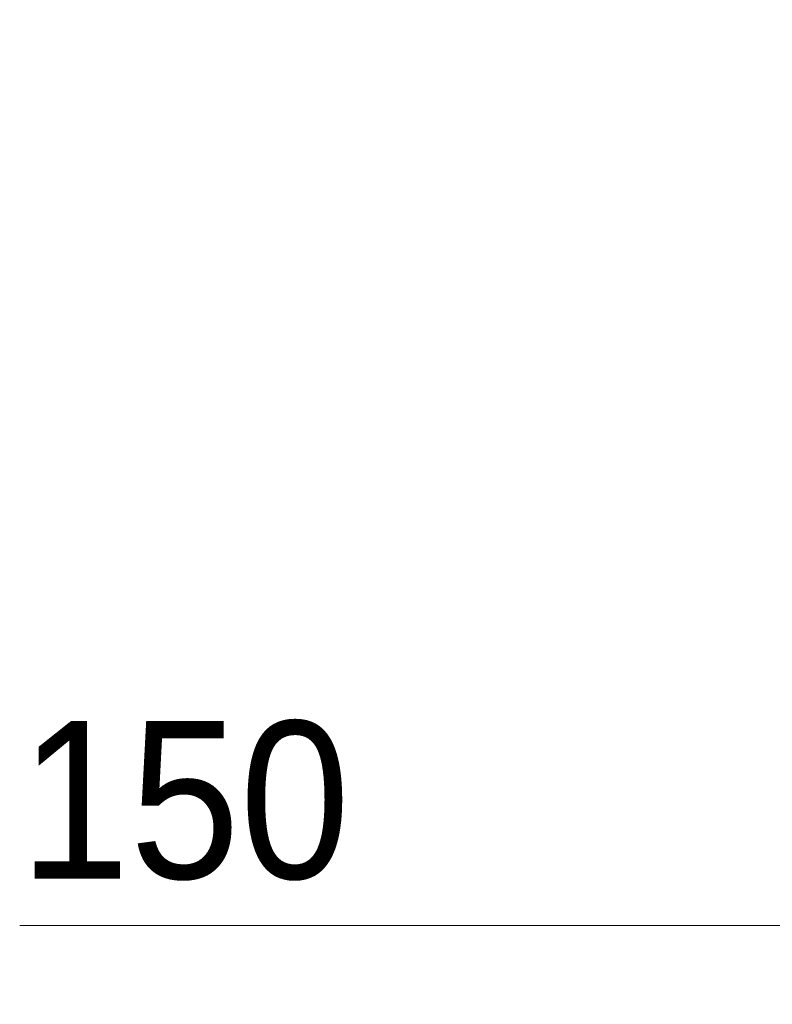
# Model space of a CAD drawing. Header units: millimetres. Extents: x 9620 to 11365, y 31908 to 34172.
# Tile 12 of 26: x 9973 to 10069, y 33616 to 33741. Entities that reach past the tile are written whole.
import ezdxf

# ---------------------------------------------------------------- set-up
doc = ezdxf.new("R2010")
doc.units = ezdxf.units.MM
doc.layers.add('Dimensions', color=7, linetype='Continuous', lineweight=9)
doc.layers.add('Dimensions-10', color=7, linetype='Continuous', lineweight=9)
doc.styles.add('Arial_2', font='arial.ttf', dxfattribs={"width": 0.9, "height": 20})
doc.dimstyles.new('01_Точн_0_знака_2_0_k0_9__П__1', dxfattribs={"dimscale": 304.8, "dimtxt": 20.405188, "dimasz": 0.046391, "dimexe": 0.032808, "dimexo": 0.032808, "dimgap": 0, "dimtad": 1, "dimdec": 0, "dimdsep": 46, "dimtxsty": 'Arial_2', "dimblk1": 'OBLIQUE', "dimblk2": 'OBLIQUE', "dimsah": 1, "dimcen": 0.09, "dimdle": 0.032808, "dimazin": 0, "dimtfac": 1, "dimtdec": 4, "dimtix": 1, "dimtmove": 1, "dimatfit": 3, "dimfxl": 1, "dimtvp": 1, "dimtolj": 1, "dimtzin": 0, "dimarcsym": 2})

# ---------------------------------------------------------------- blocks, each defined once
blk = doc.blocks.new('DIMBLOCK3-5_9_5_10 Кровля террасы с плиткой Цоколь витража_ парапет')
at = {"layer": 'Dimensions-10'}
for p, q in [((10192.84, 33626.19), (10192.84, 33731.25)), ((10342.84, 33626.19), (10342.84, 33636.19)), ((9973.12, 33626.19), (10019.56, 33626.19)), ((10019.56, 33626.19), (10267.84, 33626.19)), ((10182.84, 33626.19), (10352.84, 33626.19)), ((10192.84, 33626.19), (10192.84, 33616.19)), ((10342.84, 33626.19), (10342.84, 33616.95))]:
    blk.add_line(p, q, dxfattribs=at)
at = {"layer": 'Dimensions-10', "lineweight": 25}
for p, q in [((10192.84, 33626.19), (10199.91, 33633.26)), ((10342.84, 33626.19), (10349.91, 33633.26)), ((10192.84, 33626.19), (10185.77, 33619.12)), ((10342.84, 33626.19), (10335.77, 33619.12))]:
    blk.add_line(p, q, dxfattribs=at)
at = {"layer": 'Dimensions-10', "color": 0, "insert": (9973.12, 33652.16), "char_height": 20, "width": 49.7259, "attachment_point": 1, "line_spacing_factor": 0.941778, "style": 'Arial_2'}
blk.add_mtext('150', dxfattribs=at)
blk = doc.blocks.new('_Oblique')
at = {"color": 0, "linetype": 'ByBlock', "lineweight": -2}
blk.add_line((-0.5, -0.5), (0.5, 0.5), dxfattribs=at)

msp = doc.modelspace()

# ---------------------------------------------------------------- dimensions: what is measured, and where the dimension line sits
at = {"layer": 'Dimensions'}
dim = msp.add_linear_dim(base=(10342.84, 33626.19), p1=(10192.84, 33741.25), p2=(10342.84, 33626.95), dimstyle='01_Точн_0_знака_2_0_k0_9__П__1', override={"dimpost": '<>', "dimfxl": 188.582623}, dxfattribs=at)
dim.commit()
dim.dimension.update_dxf_attribs({"geometry": 'DIMBLOCK3-5_9_5_10 Кровля террасы с плиткой Цоколь витража_ парапет', "text_midpoint": (9997.98, 33638.82), "dimtype": 160})

doc.saveas('drawing.dxf')
